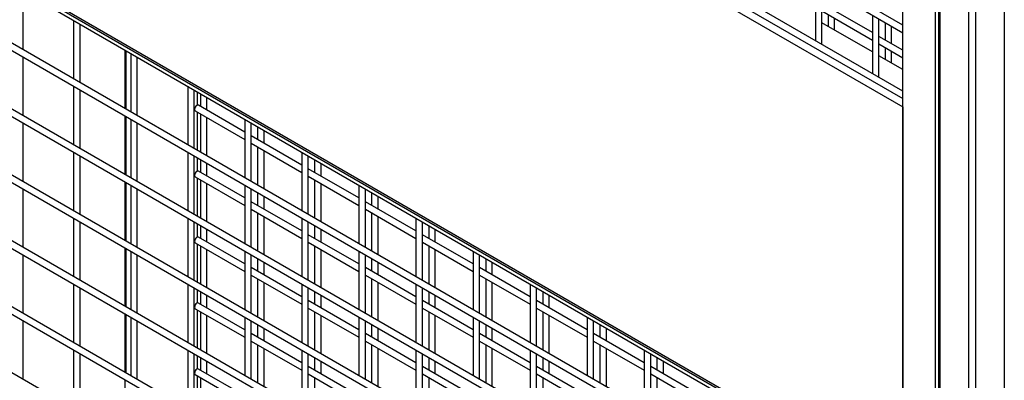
# Model space of a CAD drawing. Header units: inches. Extents: x 0.2 to 10.8, y 0.2 to 8.2.
# Tile 27 of 49: x 8.743 to 9.615, y 5.71 to 6.029. Entities that reach past the tile are written whole.
import ezdxf

# ---------------------------------------------------------------- set-up
doc = ezdxf.new("R2010")
doc.units = ezdxf.units.IN
doc.header["$MEASUREMENT"] = 0

msp = doc.modelspace()

# ---------------------------------------------------------------- linework, layer by layer
for p, q in [((9.52496, 6.02432), (8.10625, 6.84333)), ((8.10625, 6.83673), (9.52496, 6.01772)), ((9.52496, 5.966), (8.10625, 6.785)), ((8.10443, 6.77212), (9.52496, 5.95207)), ((8.10625, 6.7784), (9.52496, 5.9594)), ((9.55656, 6.72404), (9.55656, 4.79934)), ((9.55786, 4.79751), (9.55786, 6.72222)), ((9.61468, 6.72222), (9.61468, 4.79751)), ((9.52496, 4.82015), (9.52496, 6.70476)), ((9.58312, 6.70764), (9.58312, 4.78294)), ((9.58943, 4.78294), (9.58943, 6.70764)), ((9.55362, 6.68822), (9.55362, 4.80361)), ((9.52496, 5.60985), (8.10443, 6.4299)), ((8.10541, 6.42774), (9.52496, 5.60825)), ((8.10625, 6.42379), (9.52496, 5.60479)), ((9.52496, 5.55306), (8.10625, 6.37206)), ((8.10625, 6.36547), (9.52496, 5.54646)), ((9.52496, 5.49474), (8.10625, 6.31374)), ((8.10625, 6.30714), (9.52496, 5.48814)), ((9.52496, 5.43641), (8.10625, 6.25542)), ((8.10625, 6.24882), (9.52496, 5.42981)), ((9.52496, 5.37809), (8.10625, 6.19709)), ((8.10625, 6.19049), (9.52496, 5.37149)), ((9.52496, 5.31976), (8.10625, 6.13877)), ((8.10625, 6.13217), (9.52496, 5.31317)), ((9.52496, 5.26144), (8.10625, 6.08044)), ((9.44746, 6.06246), (9.44746, 6.01073)), ((9.45318, 6.00812), (9.45318, 6.05916)), ((8.74607, 6.0027), (8.74607, 6.05443)), ((9.49797, 6.01776), (9.45318, 6.04362)), ((9.45318, 6.03702), (9.49797, 6.01116)), ((9.45875, 6.0338), (9.45875, 6.02331)), ((9.49797, 6.0333), (9.49797, 5.98158)), ((8.79086, 6.02857), (8.79086, 5.97684)), ((8.79658, 5.97355), (8.79658, 6.02527)), ((9.49797, 6.00067), (9.45318, 6.02653)), ((9.46446, 6.02002), (9.46446, 6.03051)), ((9.50368, 5.97896), (9.50368, 6.03)), ((9.50925, 6.02679), (9.50925, 6.01125)), ((9.51497, 6.00795), (9.51497, 6.02349)), ((9.52496, 6.00218), (9.50368, 6.01446)), ((9.453, 6.00754), (9.45318, 6.00812)), ((9.50368, 6.00786), (9.52496, 5.99558)), ((8.8361, 6.00246), (8.8361, 5.95073)), ((8.83735, 5.95001), (8.83735, 6.00173)), ((8.84137, 5.99941), (8.84137, 5.94769)), ((9.52496, 5.98509), (9.50368, 5.99737)), ((9.50925, 6.00465), (9.50925, 5.99416)), ((9.51497, 5.99086), (9.51497, 6.00135)), ((8.74607, 5.94438), (8.74607, 5.99611)), ((8.84709, 5.94439), (8.84709, 5.99611)), ((9.5035, 5.97838), (9.50368, 5.97896)), ((8.79086, 5.97025), (8.79086, 5.91852)), ((8.89188, 5.97026), (8.89188, 5.91853)), ((8.79658, 5.91522), (8.79658, 5.96695)), ((8.89759, 5.91523), (8.89759, 5.96696)), ((8.90049, 5.95355), (8.90049, 5.96529)), ((8.90316, 5.96374), (8.90316, 5.95244)), ((8.94239, 5.9298), (8.90139, 5.95347)), ((8.90888, 5.94914), (8.90888, 5.96044)), ((8.8361, 5.94413), (8.8361, 5.89241)), ((8.89853, 5.94852), (8.94239, 5.9232)), ((8.90049, 5.91356), (8.90049, 5.94739)), ((8.90316, 5.94585), (8.90316, 5.91202)), ((9.52496, 5.95207), (9.52496, 5.60985)), ((8.74607, 5.88605), (8.74607, 5.93778)), ((8.83735, 5.89168), (8.83735, 5.94341)), ((8.84137, 5.94109), (8.84137, 5.88936)), ((8.84709, 5.88606), (8.84709, 5.93779)), ((8.90888, 5.90872), (8.90888, 5.94255)), ((8.94239, 5.9411), (8.94239, 5.88937)), ((8.9481, 5.88607), (8.9481, 5.9378)), ((8.95367, 5.93459), (8.95367, 5.92329)), ((8.95938, 5.91999), (8.95938, 5.93129)), ((8.99289, 5.90064), (8.9481, 5.9265)), ((8.9481, 5.9199), (8.99289, 5.89404)), ((8.79086, 5.91192), (8.79086, 5.8602)), ((8.89188, 5.91193), (8.89188, 5.86021)), ((8.95367, 5.91669), (8.95367, 5.88286)), ((8.95938, 5.87956), (8.95938, 5.91339)), ((8.99289, 5.91194), (8.99289, 5.86022)), ((8.79658, 5.8569), (8.79658, 5.90862)), ((8.89759, 5.85691), (8.89759, 5.90863)), ((8.90049, 5.89523), (8.90049, 5.90696)), ((8.90316, 5.90542), (8.90316, 5.89412)), ((8.90888, 5.89082), (8.90888, 5.90212)), ((8.99861, 5.85692), (8.99861, 5.90864)), ((9.00418, 5.90543), (9.00418, 5.89413)), ((9.00989, 5.89083), (9.00989, 5.90213)), ((8.94239, 5.87147), (8.90139, 5.89514)), ((9.0434, 5.87148), (8.99861, 5.89734)), ((8.8361, 5.88581), (8.8361, 5.83408)), ((8.83735, 5.83336), (8.83735, 5.88508)), ((8.89853, 5.8902), (8.94239, 5.86488)), ((8.90049, 5.85524), (8.90049, 5.88906)), ((8.90316, 5.88752), (8.90316, 5.85369)), ((8.90888, 5.85039), (8.90888, 5.88422)), ((8.99861, 5.89075), (9.0434, 5.86489)), ((9.00418, 5.88753), (9.00418, 5.8537)), ((9.00989, 5.8504), (9.00989, 5.88423)), ((8.74607, 5.82773), (8.74607, 5.87946)), ((8.84137, 5.88277), (8.84137, 5.83104)), ((8.84709, 5.82774), (8.84709, 5.87947)), ((8.94239, 5.88277), (8.94239, 5.83105)), ((8.9481, 5.82775), (8.9481, 5.87948)), ((8.95367, 5.87626), (8.95367, 5.86496)), ((9.0434, 5.88278), (9.0434, 5.83106)), ((9.04912, 5.82776), (9.04912, 5.87949)), ((9.05468, 5.87627), (9.05468, 5.86497)), ((8.99289, 5.84232), (8.9481, 5.86818)), ((8.95938, 5.86166), (8.95938, 5.87296)), ((9.09391, 5.84233), (9.04912, 5.86819)), ((9.0604, 5.86167), (9.0604, 5.87297)), ((8.9481, 5.86158), (8.99289, 5.83572)), ((8.95367, 5.85836), (8.95367, 5.82453)), ((9.04912, 5.86159), (9.09391, 5.83573)), ((9.05468, 5.85837), (9.05468, 5.82454)), ((8.79086, 5.8536), (8.79086, 5.80187)), ((8.79658, 5.79857), (8.79658, 5.8503)), ((8.89188, 5.85361), (8.89188, 5.80188)), ((8.89759, 5.79858), (8.89759, 5.85031)), ((8.90049, 5.8369), (8.90049, 5.84864)), ((8.95938, 5.82124), (8.95938, 5.85506)), ((8.99289, 5.85362), (8.99289, 5.80189)), ((8.99861, 5.79859), (8.99861, 5.85032)), ((9.0604, 5.82125), (9.0604, 5.85507)), ((9.09391, 5.85363), (9.09391, 5.8019)), ((9.09962, 5.7986), (9.09962, 5.85033)), ((8.90316, 5.84709), (8.90316, 5.83579)), ((8.90888, 5.8325), (8.90888, 5.8438)), ((9.00418, 5.8471), (9.00418, 5.8358)), ((9.00989, 5.83251), (9.00989, 5.8438)), ((9.10519, 5.84711), (9.10519, 5.83581)), ((9.11091, 5.83251), (9.11091, 5.84381)), ((8.89853, 5.83187), (8.94239, 5.80655)), ((8.94239, 5.81315), (8.90139, 5.83682)), ((9.0434, 5.81316), (8.99861, 5.83902)), ((8.99861, 5.83242), (9.0434, 5.80656)), ((9.14442, 5.81317), (9.09962, 5.83903)), ((9.09962, 5.83243), (9.14442, 5.80657)), ((8.8361, 5.82748), (8.8361, 5.77576)), ((8.83735, 5.77503), (8.83735, 5.82676)), ((8.84137, 5.82444), (8.84137, 5.77271)), ((8.90049, 5.79691), (8.90049, 5.83074)), ((8.90316, 5.8292), (8.90316, 5.79537)), ((8.90888, 5.79207), (8.90888, 5.8259)), ((8.94239, 5.82445), (8.94239, 5.77272)), ((9.00418, 5.82921), (9.00418, 5.79538)), ((9.00989, 5.79208), (9.00989, 5.82591)), ((9.0434, 5.82446), (9.0434, 5.77273)), ((9.10519, 5.82922), (9.10519, 5.79539)), ((9.11091, 5.79209), (9.11091, 5.82592)), ((9.14442, 5.82447), (9.14442, 5.77274)), ((8.74607, 5.76941), (8.74607, 5.82113)), ((8.84709, 5.76942), (8.84709, 5.82114)), ((8.9481, 5.76943), (8.9481, 5.82115)), ((8.95367, 5.81794), (8.95367, 5.80664)), ((8.95938, 5.80334), (8.95938, 5.81464)), ((9.04912, 5.76943), (9.04912, 5.82116)), ((9.05468, 5.81795), (9.05468, 5.80665)), ((9.0604, 5.80335), (9.0604, 5.81465)), ((9.15013, 5.76944), (9.15013, 5.82117)), ((9.1557, 5.81796), (9.1557, 5.80666)), ((9.16141, 5.80336), (9.16141, 5.81466)), ((8.99289, 5.78399), (8.9481, 5.80985)), ((9.09391, 5.784), (9.04912, 5.80986)), ((9.19492, 5.78401), (9.15013, 5.80987)), ((8.9481, 5.80325), (8.99289, 5.7774)), ((8.95367, 5.80004), (8.95367, 5.76621)), ((8.95938, 5.76291), (8.95938, 5.79674)), ((9.04912, 5.80326), (9.09391, 5.7774)), ((9.05468, 5.80005), (9.05468, 5.76622)), ((9.0604, 5.76292), (9.0604, 5.79675)), ((9.15013, 5.80327), (9.19492, 5.77741)), ((9.1557, 5.80006), (9.1557, 5.76623)), ((9.16141, 5.76293), (9.16141, 5.79676)), ((8.79086, 5.79527), (8.79086, 5.74355)), ((8.79658, 5.74025), (8.79658, 5.79198)), ((8.89188, 5.79528), (8.89188, 5.74356)), ((8.89759, 5.74026), (8.89759, 5.79198)), ((8.90049, 5.77858), (8.90049, 5.79031)), ((8.90316, 5.78877), (8.90316, 5.77747)), ((8.99289, 5.79529), (8.99289, 5.74357)), ((8.99861, 5.74027), (8.99861, 5.79199)), ((9.00418, 5.78878), (9.00418, 5.77748)), ((9.09391, 5.7953), (9.09391, 5.74358)), ((9.09962, 5.74028), (9.09962, 5.792)), ((9.10519, 5.78879), (9.10519, 5.77749)), ((9.19492, 5.79531), (9.19492, 5.74359)), ((9.20064, 5.74029), (9.20064, 5.79201)), ((9.20621, 5.7888), (9.20621, 5.7775)), ((8.94239, 5.75483), (8.90139, 5.7785)), ((8.90888, 5.77417), (8.90888, 5.78547)), ((9.0434, 5.75484), (8.99861, 5.78069)), ((9.00989, 5.77418), (9.00989, 5.78548)), ((9.14442, 5.75485), (9.09962, 5.7807)), ((9.11091, 5.77419), (9.11091, 5.78549)), ((9.24543, 5.75485), (9.20064, 5.78071)), ((9.21192, 5.7742), (9.21192, 5.7855)), ((8.89853, 5.77355), (8.94239, 5.74823)), ((8.90049, 5.73859), (8.90049, 5.77242)), ((8.90316, 5.77087), (8.90316, 5.73704)), ((8.99861, 5.7741), (9.0434, 5.74824)), ((9.00418, 5.77088), (9.00418, 5.73705)), ((9.09962, 5.77411), (9.14442, 5.74825)), ((9.10519, 5.77089), (9.10519, 5.73706)), ((9.20064, 5.77412), (9.24543, 5.74826)), ((9.20621, 5.7709), (9.20621, 5.73707)), ((8.74607, 5.71108), (8.74607, 5.76281)), ((8.8361, 5.76916), (8.8361, 5.71743)), ((8.83735, 5.71671), (8.83735, 5.76844)), ((8.84137, 5.76612), (8.84137, 5.71439)), ((8.84709, 5.71109), (8.84709, 5.76282)), ((8.90888, 5.73374), (8.90888, 5.76757)), ((8.94239, 5.76613), (8.94239, 5.7144)), ((8.9481, 5.7111), (8.9481, 5.76283)), ((9.00989, 5.73375), (9.00989, 5.76758)), ((9.0434, 5.76614), (9.0434, 5.71441)), ((9.04912, 5.71111), (9.04912, 5.76284)), ((9.11091, 5.73376), (9.11091, 5.76759)), ((9.14442, 5.76614), (9.14442, 5.71442)), ((9.15013, 5.71112), (9.15013, 5.76285)), ((9.21192, 5.73377), (9.21192, 5.7676)), ((9.24543, 5.76615), (9.24543, 5.71443)), ((9.25115, 5.71113), (9.25115, 5.76286)), ((8.95367, 5.75961), (8.95367, 5.74831)), ((8.95938, 5.74501), (8.95938, 5.75631)), ((9.05468, 5.75962), (9.05468, 5.74832)), ((9.0604, 5.74502), (9.0604, 5.75632)), ((9.1557, 5.75963), (9.1557, 5.74833)), ((9.16141, 5.74503), (9.16141, 5.75633)), ((9.25671, 5.75964), (9.25671, 5.74834)), ((9.26243, 5.74504), (9.26243, 5.75634)), ((8.99289, 5.72567), (8.9481, 5.75153)), ((8.9481, 5.74493), (8.99289, 5.71907)), ((9.09391, 5.72568), (9.04912, 5.75154)), ((9.04912, 5.74494), (9.09391, 5.71908)), ((9.19492, 5.72569), (9.15013, 5.75155)), ((9.15013, 5.74495), (9.19492, 5.71909)), ((9.29594, 5.7257), (9.25115, 5.75156)), ((9.25115, 5.74496), (9.29594, 5.7191)), ((8.79086, 5.73695), (8.79086, 5.68522)), ((8.89188, 5.73696), (8.89188, 5.68523)), ((8.95367, 5.74171), (8.95367, 5.70789)), ((8.95938, 5.70459), (8.95938, 5.73842)), ((8.99289, 5.73697), (8.99289, 5.68524)), ((9.05468, 5.74172), (9.05468, 5.7079)), ((9.0604, 5.7046), (9.0604, 5.73843)), ((9.09391, 5.73698), (9.09391, 5.68525)), ((9.1557, 5.74173), (9.1557, 5.70791)), ((9.16141, 5.70461), (9.16141, 5.73843)), ((9.19492, 5.73699), (9.19492, 5.68526)), ((9.25671, 5.74174), (9.25671, 5.70791)), ((9.26243, 5.70462), (9.26243, 5.73844)), ((9.29594, 5.737), (9.29594, 5.68527)), ((8.79658, 5.68192), (8.79658, 5.73365)), ((8.89759, 5.68193), (8.89759, 5.73366)), ((8.90049, 5.72025), (8.90049, 5.73199)), ((8.90316, 5.73045), (8.90316, 5.71915)), ((8.90888, 5.71585), (8.90888, 5.72715)), ((8.99861, 5.68194), (8.99861, 5.73367)), ((9.00418, 5.73046), (9.00418, 5.71916)), ((9.00989, 5.71586), (9.00989, 5.72716)), ((9.09962, 5.68195), (9.09962, 5.73368)), ((9.10519, 5.73046), (9.10519, 5.71916)), ((9.11091, 5.71587), (9.11091, 5.72717)), ((9.20064, 5.68196), (9.20064, 5.73369)), ((9.20621, 5.73047), (9.20621, 5.71917)), ((9.21192, 5.71588), (9.21192, 5.72718)), ((9.30165, 5.68197), (9.30165, 5.7337)), ((9.30722, 5.73048), (9.30722, 5.71918)), ((9.31294, 5.71589), (9.31294, 5.72718)), ((8.94239, 5.6965), (8.90139, 5.72017)), ((9.0434, 5.69651), (8.99861, 5.72237)), ((9.14442, 5.69652), (9.09962, 5.72238)), ((9.24543, 5.69653), (9.20064, 5.72239)), ((9.34645, 5.69654), (9.30165, 5.7224)), ((8.8361, 5.71084), (8.8361, 5.65911)), ((8.89853, 5.71522), (8.94239, 5.6899)), ((8.90049, 5.68026), (8.90049, 5.71409)), ((8.90316, 5.71255), (8.90316, 5.67872)), ((8.99861, 5.71577), (9.0434, 5.68991)), ((9.00418, 5.71256), (9.00418, 5.67873)), ((9.09962, 5.71578), (9.14442, 5.68992)), ((9.10519, 5.71257), (9.10519, 5.67874)), ((9.20064, 5.71579), (9.24543, 5.68993)), ((9.20621, 5.71258), (9.20621, 5.67875)), ((9.30165, 5.7158), (9.34645, 5.68994)), ((9.30722, 5.71259), (9.30722, 5.67876))]:
    msp.add_line(p, q)
at = {"flags": 128}
for points in [[(8.90139, 5.95347), (8.90073, 5.9536), (8.89996, 5.95333), (8.89918, 5.9527), (8.89853, 5.95182), (8.89809, 5.95081), (8.89794, 5.94983), (8.89809, 5.94902), (8.89853, 5.94852), (8.89853, 5.94852)], [(8.90139, 5.89514), (8.90073, 5.89527), (8.89996, 5.895), (8.89918, 5.89438), (8.89853, 5.89349), (8.89809, 5.89248), (8.89794, 5.8915), (8.89809, 5.8907), (8.89853, 5.8902), (8.89853, 5.8902)], [(8.90139, 5.83682), (8.90073, 5.83695), (8.89996, 5.83668), (8.89918, 5.83605), (8.89853, 5.83517), (8.89809, 5.83416), (8.89794, 5.83318), (8.89809, 5.83237), (8.89853, 5.83187), (8.89853, 5.83187)], [(8.90139, 5.7785), (8.90073, 5.77862), (8.89996, 5.77835), (8.89918, 5.77773), (8.89853, 5.77685), (8.89809, 5.77584), (8.89794, 5.77485), (8.89809, 5.77405), (8.89853, 5.77355), (8.89853, 5.77355)], [(8.90139, 5.72017), (8.90073, 5.7203), (8.89996, 5.72003), (8.89918, 5.71941), (8.89853, 5.71852), (8.89809, 5.71751), (8.89794, 5.71653), (8.89809, 5.71573), (8.89853, 5.71522), (8.89853, 5.71522)]]:
    msp.add_lwpolyline(points, dxfattribs=at)

doc.saveas('drawing.dxf')
